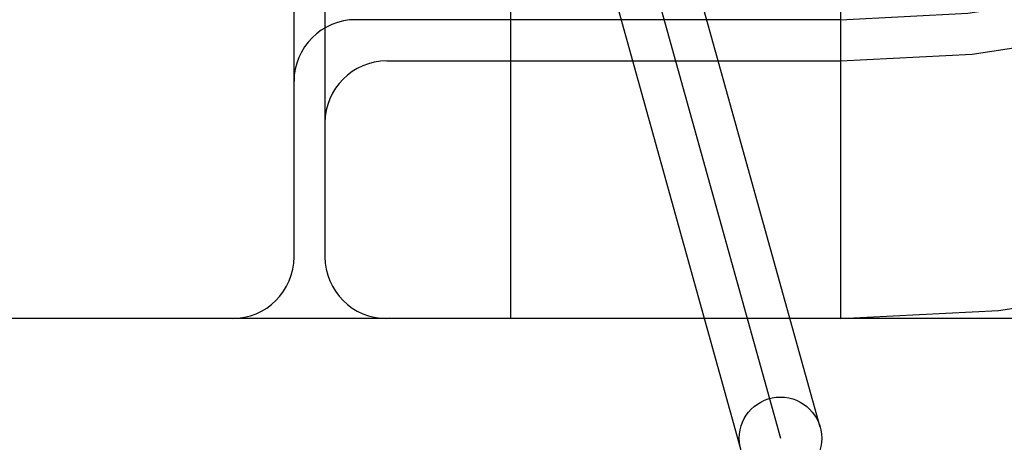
# Model space of a CAD drawing. Header units: inches. Extents: x 0 to 215, y 0 to 139.
# Tile 12 of 111: x 103.703 to 103.942, y 51.762 to 51.864. Entities that reach past the tile are written whole.
import ezdxf

# ---------------------------------------------------------------- set-up
doc = ezdxf.new("R2010")
doc.units = ezdxf.units.IN
doc.header["$LTSCALE"] = 11.804375
doc.header["$MEASUREMENT"] = 0
doc.linetypes.add('HIDDEN', pattern=[0.2, 0.1, -0.1])
doc.layers.add('DEFAULT_2', color=8, linetype='HIDDEN')

msp = doc.modelspace()

# ---------------------------------------------------------------- linework, layer by layer
at = {"layer": 'DEFAULT_2', "color": 8, "linetype": 'HIDDEN'}
for p, q in [((103.89747, 51.76536), (103.84658, 51.94841)), ((103.83694, 51.94573), (103.88784, 51.76268)), ((103.87821, 51.76), (103.82731, 51.94305)), ((103.82239, 51.91671), (103.82239, 51.79171)), ((103.90239, 51.91671), (103.90239, 51.79171)), ((103.76989, 51.80671), (103.76989, 51.90171)), ((103.77739, 51.90171), (103.77739, 51.80671)), ((103.90239, 51.86421), (103.78489, 51.86421)), ((103.79239, 51.85421), (103.90239, 51.85421)), ((104.64989, 51.79171), (102.15491, 51.79171))]:
    msp.add_line(p, q, dxfattribs=at)
msp.add_circle((103.88784, 51.76268), 0.01, dxfattribs=at)
for centre, radius, start, end in [((103.90239, 52.16671), 0.375, 270, 360), ((103.90239, 52.16671), 0.3125, 270, 360), ((103.90239, 52.16671), 0.3025, 270, 360), ((103.78489, 51.84921), 0.015, 90, 180), ((103.79239, 51.83921), 0.015, 90, 180), ((103.75489, 51.80671), 0.015, 270, 360), ((103.79239, 51.80671), 0.015, 180, 270)]:
    msp.add_arc(centre, radius, start, end, dxfattribs=at)

doc.saveas('drawing.dxf')
